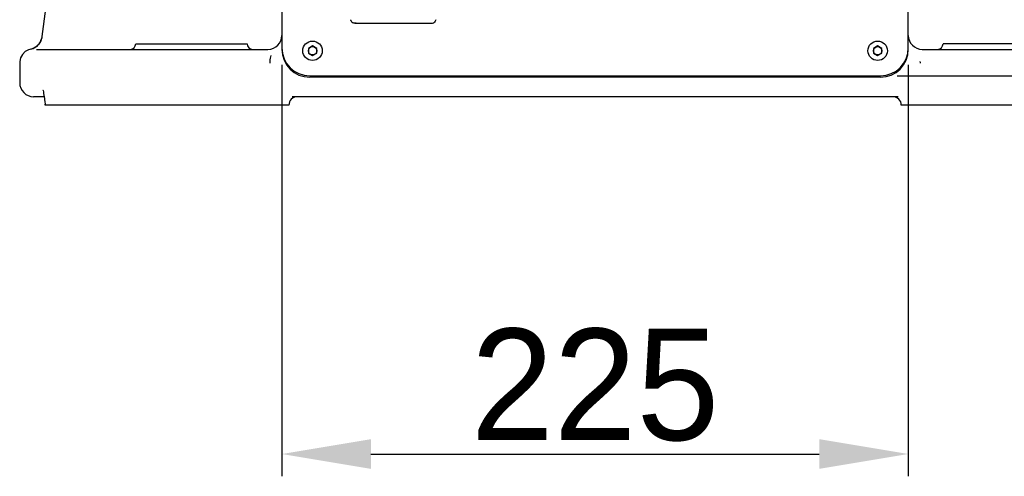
# Model space of a CAD drawing. Header units: millimetres. Extents: x 4086 to 10416, y 123 to 1549.
# Tile 154 of 256: x 7331 to 7420, y 599 to 640. Entities that reach past the tile are written whole.
import ezdxf

# ---------------------------------------------------------------- set-up
doc = ezdxf.new("R2010")
doc.units = ezdxf.units.MM
doc.layers.add('外形图', color=7, linetype='Continuous')
doc.layers.add('尺寸标注', color=7, linetype='Continuous')
doc.styles.add('思源黑', font='SourceHanSansCN-Normal.ttf')
doc.dimstyles.new('尺寸标注_1_4比例中六', dxfattribs={"dimtxt": 10, "dimasz": 8, "dimexe": 2, "dimexo": 1.5, "dimgap": 1, "dimtad": 1, "dimdec": 1, "dimlfac": 4, "dimdsep": 46, "dimtxsty": '思源黑', "dimcen": 0.09, "dimadec": 0, "dimazin": 0, "dimtp": 0.01, "dimtm": 0.01, "dimtfac": 1, "dimtdec": 1, "dimtofl": 0, "dimtmove": 0, "dimatfit": 3, "dimfxl": 1, "dimtolj": 1, "dimarcsym": 0})

# ---------------------------------------------------------------- blocks, each defined once
blk = doc.blocks.new('*D647')
at = {"layer": 'Defpoints', "color": 0}
for p in [(7354.948, 637.632), (7411.198, 637.632), (7411.198, 601.192)]:
    blk.add_point(p, dxfattribs=at)
at = {"layer": '尺寸标注', "color": 0, "lineweight": -2}
for p, q in [((7354.948, 636.132), (7354.948, 599.192)), ((7411.198, 636.132), (7411.198, 599.192)), ((7362.948, 601.192), (7403.198, 601.192))]:
    blk.add_line(p, q, dxfattribs=at)
at = {"layer": '尺寸标注', "color": 0}
for points in [[(7362.948, 602.526), (7362.948, 599.859), (7354.948, 601.192)], [(7403.198, 599.859), (7403.198, 602.526), (7411.198, 601.192)]]:
    blk.add_solid(points, dxfattribs=at)
at = {"layer": '尺寸标注', "color": 0, "insert": (7383.073, 607.37), "char_height": 10, "attachment_point": 5, "style": '思源黑'}
blk.add_mtext('\\A1;225', dxfattribs=at)
blk = doc.blocks.new('*D648')
at = {"layer": 'Defpoints', "color": 0}
for p in [(7408.698, 677.632), (7408.698, 635.132), (7467.29, 635.132)]:
    blk.add_point(p, dxfattribs=at)
at = {"layer": '尺寸标注', "color": 0, "lineweight": -2}
for p, q in [((7410.198, 677.632), (7469.29, 677.632)), ((7467.29, 669.632), (7467.29, 643.132)), ((7410.198, 635.132), (7469.29, 635.132))]:
    blk.add_line(p, q, dxfattribs=at)
at = {"layer": '尺寸标注', "color": 0}
for points in [[(7468.623, 669.632), (7465.956, 669.632), (7467.29, 677.632)], [(7465.956, 643.132), (7468.623, 643.132), (7467.29, 635.132)]]:
    blk.add_solid(points, dxfattribs=at)
at = {"layer": '尺寸标注', "color": 0, "insert": (7461.112, 656.654), "char_height": 10, "attachment_point": 5, "rotation": 90, "style": '思源黑'}
blk.add_mtext('\\A1;170', dxfattribs=at)

msp = doc.modelspace()

# ---------------------------------------------------------------- linework, layer by layer
at = {"layer": '外形图', "color": 7, "linetype": 'Continuous'}
for p, q in [((7354.948, 675.132), (7354.948, 637.632)), ((7411.198, 637.632), (7411.198, 675.132)), ((7361.489, 639.845), (7368.407, 639.845)), ((7333.391, 638.58), (7333.301, 638.268)), ((7333.4, 638.655), (7333.391, 638.58)), ((7333.4, 638.655), (7333.4, 638.655)), ((7332.52, 637.565), (7332.405, 637.535)), ((7332.855, 637.724), (7332.52, 637.565)), ((7333.123, 637.969), (7332.855, 637.724)), ((7332.914, 637.507), (7353.698, 637.507)), ((7333.301, 638.268), (7333.123, 637.969)), ((7341.824, 638.007), (7351.823, 638.007)), ((7357.698, 637.815), (7357.323, 637.599)), ((7357.323, 637.599), (7357.323, 637.166)), ((7358.073, 637.599), (7357.698, 637.815)), ((7358.073, 637.166), (7358.073, 637.599)), ((7408.448, 637.815), (7408.073, 637.599)), ((7408.073, 637.599), (7408.073, 637.166)), ((7408.823, 637.599), (7408.448, 637.815)), ((7408.823, 637.166), (7408.823, 637.599)), ((7412.448, 637.507), (7433.362, 637.507)), ((7424.323, 638.007), (7414.324, 638.007)), ((7357.323, 637.166), (7357.698, 636.949)), ((7357.698, 636.949), (7358.073, 637.166)), ((7408.073, 637.166), (7408.448, 636.949)), ((7408.448, 636.949), (7408.823, 637.166)), ((7331.408, 636.423), (7331.402, 636.307)), ((7331.402, 636.307), (7331.402, 634.507)), ((7412.265, 636.391), (7412.265, 636.414)), ((7412.266, 636.362), (7412.266, 636.26)), ((7357.448, 635.132), (7408.698, 635.132)), ((7408.698, 635.007), (7357.448, 635.007)), ((7333.602, 633.257), (7332.652, 633.257)), ((7410.289, 633.257), (7355.858, 633.257)), ((7333.66, 632.825), (7333.688, 632.601)), ((7333.694, 632.507), (7333.688, 632.599)), ((7355.573, 632.507), (7333.694, 632.507)), ((7432.452, 632.507), (7410.573, 632.507))]:
    msp.add_line(p, q, dxfattribs=at)
for points in [[(7342.442, 673.343), (7340.787, 669.77), (7337.254, 659.568), (7334.776, 649.061), (7333.4, 638.655)], [(7332.403, 637.532), (7332.208, 637.476), (7331.899, 637.305), (7331.653, 637.058), (7331.486, 636.756), (7331.408, 636.423)], [(7333.491, 633.872), (7333.482, 633.89), (7333.483, 633.885), (7333.504, 633.805), (7333.53, 633.689), (7333.555, 633.552), (7333.58, 633.407), (7333.602, 633.258), (7333.623, 633.112), (7333.642, 632.968), (7333.66, 632.825)]]:
    msp.add_lwpolyline(points, dxfattribs=at)
for centre, radius in [((7357.698, 637.382), 0.875), ((7357.698, 637.382), 0.375), ((7408.448, 637.382), 0.875), ((7408.448, 637.382), 0.375)]:
    msp.add_circle(centre, radius, dxfattribs=at)
for centre, radius, start, end in [((7332.093, 638.789), 1.316, 338.15881, 345.42907), ((7353.698, 638.757), 1.25, 270, 0), ((7412.448, 638.757), 1.25, 180, 270), ((7332.121, 638.846), 1.341, 282.21957, 291.13909), ((7332.128, 638.83), 1.324, 291.08117, 300.20503), ((7332.174, 638.751), 1.233, 300.21973, 306.66433), ((7332.227, 638.678), 1.142, 306.70607, 317.79828), ((7332.17, 638.728), 1.219, 317.86263, 323.88338), ((7332.093, 638.783), 1.313, 323.90869, 333.02367), ((7332.059, 638.802), 1.352, 332.98048, 338.19129), ((7341.323, 638.007), 0.5, 270, 0), ((7352.323, 638.007), 0.5, 180, 270), ((7357.448, 637.632), 2.5, 180, 270), ((7357.448, 637.507), 2.5, 180, 270), ((7408.698, 637.632), 2.5, 270, 0), ((7408.698, 637.507), 2.5, 270, 0), ((7413.823, 638.007), 0.5, 270, 0), ((7332.652, 634.507), 1.25, 180, 270), ((7356.323, 632.507), 0.75, 90, 180), ((7409.823, 632.507), 0.75, 0, 90)]:
    msp.add_arc(centre, radius, start, end, dxfattribs=at)
for points, knots in [([(7361.297, 639.903), (7361.253, 639.936), (7361.178, 640.015), (7361.139, 640.118), (7361.132, 640.169)], [0, 0, 0, 0, 5727.969535, 11163.941342, 11163.941342, 11163.941342, 11163.941342]), ([(7368.765, 640.169), (7368.758, 640.118), (7368.718, 640.015), (7368.643, 639.936), (7368.599, 639.903)], [0, 0, 0, 0, 5522.836906, 11342.235173, 11342.235173, 11342.235173, 11342.235173]), ([(7361.489, 639.845), (7361.439, 639.845), (7361.369, 639.858), (7361.311, 639.893), (7361.297, 639.903)], [0, 0, 0, 0, 8274.551446, 11170.774016, 11170.774016, 11170.774016, 11170.774016]), ([(7368.407, 639.845), (7368.457, 639.845), (7368.527, 639.858), (7368.585, 639.893), (7368.599, 639.903)], [0, 0, 0, 0, 8399.924851, 11341.744261, 11341.744261, 11341.744261, 11341.744261]), ([(7353.881, 636.257), (7353.882, 636.319), (7353.889, 636.557), (7353.926, 636.796), (7353.982, 636.963)], [0, 0, 0, 0, 2893.731686, 11055.191362, 11055.191362, 11055.191362, 11055.191362])]:
    msp.add_open_spline(points, degree=3, knots=knots, dxfattribs=at)
for points in [[(7361.624, 639.864), (7361.58, 639.852), (7361.535, 639.845), (7361.489, 639.845)], [(7368.273, 639.864), (7368.317, 639.852), (7368.362, 639.845), (7368.407, 639.845)], [(7333.4, 638.655), (7333.395, 638.588), (7333.383, 638.523), (7333.366, 638.458)]]:
    msp.add_open_spline(points, degree=3, dxfattribs=at)

# ---------------------------------------------------------------- dimensions: what is measured, and where the dimension line sits
at = {"layer": '尺寸标注', "color": 7}
dim = msp.add_linear_dim(base=(7467.29, 635.132), p1=(7408.698, 677.632), p2=(7408.698, 635.132), angle=270, dimstyle='尺寸标注_1_4比例中六', dxfattribs=at)
dim.commit()
dim.dimension.update_dxf_attribs({"geometry": '*D648', "text_midpoint": (7467.29, 656.654), "dimtype": 160})
dim = msp.add_linear_dim(base=(7411.198, 601.192), p1=(7354.948, 637.632), p2=(7411.198, 637.632), dimstyle='尺寸标注_1_4比例中六', dxfattribs=at)
dim.commit()
dim.dimension.update_dxf_attribs({"geometry": '*D647', "text_midpoint": (7383.073, 607.37)})

doc.saveas('drawing.dxf')
